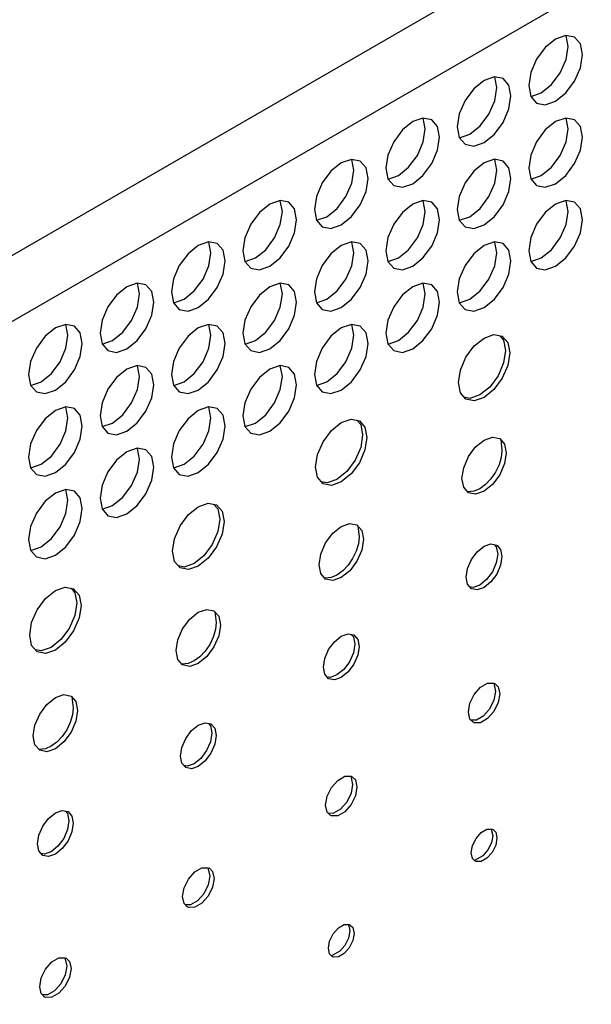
# Model space of a CAD drawing. Header units: inches. Extents: x 0 to 34, y 0 to 22.
# Tile 52 of 66: x 6.322 to 6.689, y 8.404 to 9.035. Entities that reach past the tile are written whole.
import ezdxf

# ---------------------------------------------------------------- set-up
doc = ezdxf.new("R2010")
doc.units = ezdxf.units.IN
doc.header["$LTSCALE"] = 1.87
doc.header["$MEASUREMENT"] = 0
doc.layers.get('0').update_dxf_attribs({"linetype": 'CONTINUOUS'})

msp = doc.modelspace()

# ---------------------------------------------------------------- linework, layer by layer
at = {"color": 2, "linetype": 'CONTINUOUS'}
for p, q in [((4.5725, 7.87699), (7.24554, 9.42036)), ((4.59085, 7.84521), (7.26389, 9.38858)), ((6.67245, 9.02524), (6.66585, 9.02295)), ((6.67805, 9.02416), (6.67245, 9.02524)), ((6.67393, 9.01829), (6.67261, 9.02515)), ((6.68179, 9.01986), (6.67805, 9.02416)), ((6.65925, 9.01762), (6.65366, 9.01008)), ((6.66585, 9.02295), (6.65925, 9.01762)), ((6.67261, 9.00991), (6.67393, 9.01829)), ((6.6831, 9.01299), (6.68179, 9.01986)), ((6.68179, 9.00461), (6.6831, 9.01299)), ((6.65366, 9.01008), (6.64992, 9.00146)), ((6.66888, 9.00129), (6.67261, 9.00991)), ((6.67805, 8.99599), (6.68179, 9.00461)), ((6.62659, 8.99876), (6.61999, 8.99647)), ((6.63218, 8.99767), (6.62659, 8.99876)), ((6.62806, 8.99181), (6.62675, 8.99867)), ((6.64992, 9.00146), (6.64861, 8.99308)), ((6.66328, 8.99374), (6.66888, 9.00129)), ((6.61999, 8.99647), (6.61339, 8.99114)), ((6.63592, 8.99337), (6.63218, 8.99767)), ((6.63723, 8.98651), (6.63592, 8.99337)), ((6.64861, 8.99308), (6.64992, 8.98621)), ((6.65668, 8.98842), (6.66328, 8.99374)), ((6.67245, 8.98845), (6.67805, 8.99599)), ((6.61339, 8.99114), (6.60779, 8.98359)), ((6.62675, 8.98343), (6.62806, 8.99181)), ((6.63592, 8.97813), (6.63723, 8.98651)), ((6.64992, 8.98621), (6.65366, 8.98191)), ((6.64998, 8.98614), (6.65008, 8.98612)), ((6.65008, 8.98612), (6.65668, 8.98842)), ((6.66585, 8.98312), (6.67245, 8.98845)), ((6.60779, 8.98359), (6.60405, 8.97497)), ((6.62301, 8.97481), (6.62675, 8.98343)), ((6.65366, 8.98191), (6.65925, 8.98083)), ((6.65925, 8.98083), (6.66585, 8.98312)), ((6.60405, 8.97497), (6.60274, 8.96659)), ((6.61741, 8.96726), (6.62301, 8.97481)), ((6.63218, 8.96951), (6.63592, 8.97813)), ((6.57412, 8.96998), (6.56752, 8.96466)), ((6.58072, 8.97228), (6.57412, 8.96998)), ((6.58631, 8.97119), (6.58072, 8.97228)), ((6.58219, 8.96532), (6.58088, 8.97218)), ((6.59005, 8.96689), (6.58631, 8.97119)), ((6.59136, 8.96003), (6.59005, 8.96689)), ((6.61081, 8.96193), (6.61741, 8.96726)), ((6.62659, 8.96196), (6.63218, 8.96951)), ((6.66585, 8.96999), (6.65925, 8.96466)), ((6.67245, 8.97228), (6.66585, 8.96999)), ((6.67805, 8.97119), (6.67245, 8.97228)), ((6.67393, 8.96533), (6.67261, 8.97219)), ((6.68179, 8.96689), (6.67805, 8.97119)), ((6.6831, 8.96003), (6.68179, 8.96689)), ((6.56752, 8.96466), (6.56192, 8.95711)), ((6.58088, 8.95694), (6.58219, 8.96532)), ((6.60274, 8.96659), (6.60405, 8.95973)), ((6.60421, 8.95964), (6.61081, 8.96193)), ((6.61999, 8.95664), (6.62659, 8.96196)), ((6.65925, 8.96466), (6.65366, 8.95711)), ((6.67261, 8.95695), (6.67393, 8.96533)), ((6.56192, 8.95711), (6.55818, 8.94849)), ((6.57714, 8.94832), (6.58088, 8.95694)), ((6.59005, 8.95165), (6.59136, 8.96003)), ((6.60405, 8.95973), (6.60779, 8.95543)), ((6.60411, 8.95966), (6.60421, 8.95964)), ((6.60779, 8.95543), (6.61339, 8.95434)), ((6.61339, 8.95434), (6.61999, 8.95664)), ((6.65366, 8.95711), (6.64992, 8.94849)), ((6.66888, 8.94833), (6.67261, 8.95695)), ((6.68179, 8.95165), (6.6831, 8.96003)), ((6.55818, 8.94849), (6.55687, 8.94011)), ((6.57154, 8.94078), (6.57714, 8.94832)), ((6.58631, 8.94303), (6.59005, 8.95165)), ((6.64992, 8.94849), (6.64861, 8.94011)), ((6.66328, 8.94078), (6.66888, 8.94833)), ((6.67805, 8.94303), (6.68179, 8.95165)), ((6.52825, 8.9435), (6.52165, 8.93817)), ((6.53485, 8.94579), (6.52825, 8.9435)), ((6.54044, 8.94471), (6.53485, 8.94579)), ((6.53632, 8.93884), (6.53501, 8.9457)), ((6.54418, 8.9404), (6.54044, 8.94471)), ((6.58072, 8.93548), (6.58631, 8.94303)), ((6.61999, 8.9435), (6.61339, 8.93818)), ((6.62659, 8.9458), (6.61999, 8.9435)), ((6.63218, 8.94471), (6.62659, 8.9458)), ((6.62806, 8.93884), (6.62675, 8.94571)), ((6.63592, 8.94041), (6.63218, 8.94471)), ((6.67245, 8.93548), (6.67805, 8.94303)), ((6.52165, 8.93817), (6.51605, 8.93062)), ((6.53501, 8.93046), (6.53632, 8.93884)), ((6.54549, 8.93354), (6.54418, 8.9404)), ((6.55687, 8.94011), (6.55818, 8.93325)), ((6.55834, 8.93316), (6.56494, 8.93545)), ((6.56494, 8.93545), (6.57154, 8.94078)), ((6.57412, 8.93015), (6.58072, 8.93548)), ((6.61339, 8.93818), (6.60779, 8.93063)), ((6.62675, 8.93046), (6.62806, 8.93884)), ((6.63723, 8.93355), (6.63592, 8.94041)), ((6.64861, 8.94011), (6.64992, 8.93325)), ((6.65008, 8.93316), (6.65668, 8.93545)), ((6.65668, 8.93545), (6.66328, 8.94078)), ((6.66585, 8.93016), (6.67245, 8.93548)), ((6.51605, 8.93062), (6.51231, 8.922)), ((6.53127, 8.92184), (6.53501, 8.93046)), ((6.54418, 8.92516), (6.54549, 8.93354)), ((6.55818, 8.93325), (6.56192, 8.92895)), ((6.55825, 8.93317), (6.55834, 8.93316)), ((6.56192, 8.92895), (6.56752, 8.92786)), ((6.56752, 8.92786), (6.57412, 8.93015)), ((6.60779, 8.93063), (6.60405, 8.92201)), ((6.62301, 8.92184), (6.62675, 8.93046)), ((6.63592, 8.92517), (6.63723, 8.93355)), ((6.64992, 8.93325), (6.65366, 8.92895)), ((6.64998, 8.93318), (6.65008, 8.93316)), ((6.65366, 8.92895), (6.65925, 8.92786)), ((6.65925, 8.92786), (6.66585, 8.93016)), ((6.54044, 8.91654), (6.54418, 8.92516)), ((6.63218, 8.91655), (6.63592, 8.92517)), ((6.48238, 8.91701), (6.47578, 8.91169)), ((6.48898, 8.91931), (6.48238, 8.91701)), ((6.49458, 8.91822), (6.48898, 8.91931)), ((6.49045, 8.91235), (6.48914, 8.91922)), ((6.49831, 8.91392), (6.49458, 8.91822)), ((6.51231, 8.922), (6.511, 8.91363)), ((6.52567, 8.91429), (6.53127, 8.92184)), ((6.53485, 8.909), (6.54044, 8.91654)), ((6.57412, 8.91702), (6.56752, 8.91169)), ((6.58072, 8.91931), (6.57412, 8.91702)), ((6.58631, 8.91823), (6.58072, 8.91931)), ((6.58219, 8.91236), (6.58088, 8.91922)), ((6.59005, 8.91393), (6.58631, 8.91823)), ((6.60405, 8.92201), (6.60274, 8.91363)), ((6.61741, 8.9143), (6.62301, 8.92184)), ((6.62659, 8.909), (6.63218, 8.91655)), ((6.66585, 8.91702), (6.65925, 8.9117)), ((6.67245, 8.91932), (6.66585, 8.91702)), ((6.67805, 8.91823), (6.67245, 8.91932)), ((6.67393, 8.91236), (6.67261, 8.91923)), ((6.68179, 8.91393), (6.67805, 8.91823)), ((6.47578, 8.91169), (6.47018, 8.90414)), ((6.48914, 8.90398), (6.49045, 8.91235)), ((6.49963, 8.90706), (6.49831, 8.91392)), ((6.511, 8.91363), (6.51231, 8.90676)), ((6.51907, 8.90897), (6.52567, 8.91429)), ((6.56752, 8.91169), (6.56192, 8.90414)), ((6.58088, 8.90398), (6.58219, 8.91236)), ((6.59136, 8.90706), (6.59005, 8.91393)), ((6.60274, 8.91363), (6.60405, 8.90677)), ((6.61081, 8.90897), (6.61741, 8.9143)), ((6.65925, 8.9117), (6.65366, 8.90415)), ((6.67261, 8.90398), (6.67393, 8.91236)), ((6.6831, 8.90707), (6.68179, 8.91393)), ((6.47018, 8.90414), (6.46645, 8.89552)), ((6.4854, 8.89536), (6.48914, 8.90398)), ((6.49831, 8.89868), (6.49963, 8.90706)), ((6.51231, 8.90676), (6.51605, 8.90246)), ((6.51238, 8.90669), (6.51247, 8.90667)), ((6.51247, 8.90667), (6.51907, 8.90897)), ((6.52165, 8.90137), (6.52825, 8.90367)), ((6.52825, 8.90367), (6.53485, 8.909)), ((6.56192, 8.90414), (6.55818, 8.89553)), ((6.57714, 8.89536), (6.58088, 8.90398)), ((6.59005, 8.89868), (6.59136, 8.90706)), ((6.60405, 8.90677), (6.60779, 8.90247)), ((6.60411, 8.90669), (6.60421, 8.90668)), ((6.60421, 8.90668), (6.61081, 8.90897)), ((6.61339, 8.90138), (6.61999, 8.90367)), ((6.61999, 8.90367), (6.62659, 8.909)), ((6.65366, 8.90415), (6.64992, 8.89553)), ((6.66888, 8.89537), (6.67261, 8.90398)), ((6.68179, 8.89869), (6.6831, 8.90707)), ((6.49457, 8.89006), (6.49831, 8.89868)), ((6.51605, 8.90246), (6.52165, 8.90137)), ((6.58631, 8.89006), (6.59005, 8.89868)), ((6.60779, 8.90247), (6.61339, 8.90138)), ((6.67805, 8.89007), (6.68179, 8.89869)), ((6.44311, 8.89283), (6.43651, 8.89053)), ((6.44871, 8.89174), (6.44311, 8.89283)), ((6.44458, 8.88587), (6.44327, 8.89273)), ((6.45244, 8.88744), (6.44871, 8.89174)), ((6.46645, 8.89552), (6.46513, 8.88714)), ((6.47981, 8.88781), (6.4854, 8.89536)), ((6.53485, 8.89283), (6.52825, 8.89053)), ((6.54044, 8.89174), (6.53485, 8.89283)), ((6.53632, 8.88588), (6.53501, 8.89274)), ((6.54418, 8.88744), (6.54044, 8.89174)), ((6.55818, 8.89553), (6.55687, 8.88715)), ((6.57154, 8.88781), (6.57714, 8.89536)), ((6.62659, 8.89283), (6.61999, 8.89054)), ((6.63218, 8.89175), (6.62659, 8.89283)), ((6.62806, 8.88588), (6.62675, 8.89274)), ((6.63592, 8.88745), (6.63218, 8.89175)), ((6.64992, 8.89553), (6.64861, 8.88715)), ((6.66328, 8.88782), (6.66888, 8.89537)), ((6.42991, 8.8852), (6.42432, 8.87766)), ((6.43651, 8.89053), (6.42991, 8.8852)), ((6.44327, 8.87749), (6.44458, 8.88587)), ((6.45376, 8.88057), (6.45244, 8.88744)), ((6.46513, 8.88714), (6.46645, 8.88028)), ((6.47321, 8.88248), (6.47981, 8.88781)), ((6.48898, 8.88251), (6.49457, 8.89006)), ((6.52165, 8.88521), (6.51605, 8.87766)), ((6.52825, 8.89053), (6.52165, 8.88521)), ((6.53501, 8.8775), (6.53632, 8.88588)), ((6.54549, 8.88058), (6.54418, 8.88744)), ((6.55687, 8.88715), (6.55818, 8.88028)), ((6.56494, 8.88249), (6.57154, 8.88781)), ((6.58072, 8.88252), (6.58631, 8.89006)), ((6.61339, 8.88521), (6.60779, 8.87767)), ((6.61999, 8.89054), (6.61339, 8.88521)), ((6.62675, 8.8775), (6.62806, 8.88588)), ((6.63723, 8.88058), (6.63592, 8.88745)), ((6.64861, 8.88715), (6.64992, 8.88029)), ((6.65668, 8.88249), (6.66328, 8.88782)), ((6.67245, 8.88252), (6.67805, 8.89007)), ((6.45244, 8.8722), (6.45376, 8.88057)), ((6.46645, 8.88028), (6.47018, 8.87598)), ((6.46651, 8.88021), (6.46661, 8.88019)), ((6.46661, 8.88019), (6.47321, 8.88248)), ((6.48238, 8.87719), (6.48898, 8.88251)), ((6.54418, 8.8722), (6.54549, 8.88058)), ((6.55818, 8.88028), (6.56192, 8.87598)), ((6.55825, 8.88021), (6.55834, 8.88019)), ((6.55834, 8.88019), (6.56494, 8.88249)), ((6.57412, 8.87719), (6.58072, 8.88252)), ((6.63592, 8.8722), (6.63723, 8.88058)), ((6.64992, 8.88029), (6.65366, 8.87599)), ((6.64998, 8.88022), (6.65008, 8.8802)), ((6.65008, 8.8802), (6.65668, 8.88249)), ((6.66585, 8.87719), (6.67245, 8.88252)), ((6.42432, 8.87766), (6.42058, 8.86904)), ((6.43953, 8.86887), (6.44327, 8.87749)), ((6.44871, 8.86358), (6.45244, 8.8722)), ((6.47018, 8.87598), (6.47578, 8.87489)), ((6.47578, 8.87489), (6.48238, 8.87719)), ((6.51605, 8.87766), (6.51231, 8.86904)), ((6.53127, 8.86888), (6.53501, 8.8775)), ((6.54044, 8.86358), (6.54418, 8.8722)), ((6.56192, 8.87598), (6.56752, 8.8749)), ((6.56752, 8.8749), (6.57412, 8.87719)), ((6.60779, 8.87767), (6.60405, 8.86905)), ((6.62301, 8.86888), (6.62675, 8.8775)), ((6.63218, 8.86359), (6.63592, 8.8722)), ((6.65366, 8.87599), (6.65925, 8.8749)), ((6.65925, 8.8749), (6.66585, 8.87719)), ((6.39724, 8.86634), (6.39064, 8.86405)), ((6.40284, 8.86525), (6.39724, 8.86634)), ((6.39872, 8.85939), (6.3974, 8.86625)), ((6.42058, 8.86904), (6.41926, 8.86066)), ((6.43394, 8.86133), (6.43953, 8.86887)), ((6.48898, 8.86635), (6.48238, 8.86405)), ((6.49458, 8.86526), (6.48898, 8.86635)), ((6.49045, 8.85939), (6.48914, 8.86625)), ((6.51231, 8.86904), (6.511, 8.86066)), ((6.52567, 8.86133), (6.53127, 8.86888)), ((6.58072, 8.86635), (6.57412, 8.86406)), ((6.58631, 8.86526), (6.58072, 8.86635)), ((6.58219, 8.8594), (6.58088, 8.86626)), ((6.60405, 8.86905), (6.60274, 8.86067)), ((6.61741, 8.86133), (6.62301, 8.86888)), ((6.39064, 8.86405), (6.38404, 8.85872)), ((6.3974, 8.85101), (6.39872, 8.85939)), ((6.40658, 8.86095), (6.40284, 8.86525)), ((6.40789, 8.85409), (6.40658, 8.86095)), ((6.41926, 8.86066), (6.42058, 8.8538)), ((6.42734, 8.856), (6.43394, 8.86133)), ((6.44311, 8.85603), (6.44871, 8.86358)), ((6.48238, 8.86405), (6.47578, 8.85872)), ((6.48914, 8.85101), (6.49045, 8.85939)), ((6.49831, 8.86096), (6.49458, 8.86526)), ((6.49963, 8.85409), (6.49831, 8.86096)), ((6.511, 8.86066), (6.51231, 8.8538)), ((6.51907, 8.856), (6.52567, 8.86133)), ((6.53485, 8.85603), (6.54044, 8.86358)), ((6.57412, 8.86406), (6.56752, 8.85873)), ((6.58088, 8.85102), (6.58219, 8.8594)), ((6.59005, 8.86096), (6.58631, 8.86526)), ((6.59136, 8.8541), (6.59005, 8.86096)), ((6.60274, 8.86067), (6.60405, 8.8538)), ((6.61081, 8.85601), (6.61741, 8.86133)), ((6.62659, 8.85604), (6.63218, 8.86359)), ((6.38404, 8.85872), (6.37845, 8.85117)), ((6.40658, 8.84571), (6.40789, 8.85409)), ((6.42058, 8.8538), (6.42432, 8.84949)), ((6.42064, 8.85372), (6.42074, 8.8537)), ((6.42074, 8.8537), (6.42734, 8.856)), ((6.43651, 8.8507), (6.44311, 8.85603)), ((6.47578, 8.85872), (6.47018, 8.85118)), ((6.49831, 8.84572), (6.49963, 8.85409)), ((6.51231, 8.8538), (6.51605, 8.8495)), ((6.51238, 8.85373), (6.51247, 8.85371)), ((6.51247, 8.85371), (6.51907, 8.856)), ((6.52825, 8.85071), (6.53485, 8.85603)), ((6.56752, 8.85873), (6.56192, 8.85118)), ((6.59005, 8.84572), (6.59136, 8.8541)), ((6.60405, 8.8538), (6.60779, 8.8495)), ((6.60411, 8.85373), (6.60421, 8.85371)), ((6.60421, 8.85371), (6.61081, 8.85601)), ((6.61999, 8.85071), (6.62659, 8.85604)), ((6.37845, 8.85117), (6.37471, 8.84255)), ((6.39366, 8.84239), (6.3974, 8.85101)), ((6.42432, 8.84949), (6.42991, 8.84841)), ((6.42991, 8.84841), (6.43651, 8.8507)), ((6.47018, 8.85118), (6.46645, 8.84256)), ((6.4854, 8.84239), (6.48914, 8.85101)), ((6.51605, 8.8495), (6.52165, 8.84841)), ((6.52165, 8.84841), (6.52825, 8.85071)), ((6.56192, 8.85118), (6.55818, 8.84256)), ((6.57714, 8.8424), (6.58088, 8.85102)), ((6.60779, 8.8495), (6.61339, 8.84842)), ((6.61339, 8.84842), (6.61999, 8.85071)), ((6.37471, 8.84255), (6.3734, 8.83417)), ((6.38807, 8.83484), (6.39366, 8.84239)), ((6.40284, 8.83709), (6.40658, 8.84571)), ((6.46645, 8.84256), (6.46513, 8.83418)), ((6.47981, 8.83485), (6.4854, 8.84239)), ((6.49457, 8.8371), (6.49831, 8.84572)), ((6.55818, 8.84256), (6.55687, 8.83418)), ((6.57154, 8.83485), (6.57714, 8.8424)), ((6.58631, 8.8371), (6.59005, 8.84572)), ((6.34477, 8.83756), (6.33817, 8.83224)), ((6.35137, 8.83986), (6.34477, 8.83756)), ((6.35697, 8.83877), (6.35137, 8.83986)), ((6.35285, 8.8329), (6.35153, 8.83977)), ((6.36071, 8.83447), (6.35697, 8.83877)), ((6.36202, 8.82761), (6.36071, 8.83447)), ((6.3734, 8.83417), (6.37471, 8.82731)), ((6.38147, 8.82951), (6.38807, 8.83484)), ((6.39724, 8.82954), (6.40284, 8.83709)), ((6.43651, 8.83757), (6.42991, 8.83224)), ((6.44311, 8.83986), (6.43651, 8.83757)), ((6.44871, 8.83878), (6.44311, 8.83986)), ((6.44458, 8.83291), (6.44327, 8.83977)), ((6.45244, 8.83447), (6.44871, 8.83878)), ((6.45376, 8.82761), (6.45244, 8.83447)), ((6.46513, 8.83418), (6.46645, 8.82732)), ((6.47321, 8.82952), (6.47981, 8.83485)), ((6.48898, 8.82955), (6.49457, 8.8371)), ((6.52825, 8.83757), (6.52165, 8.83225)), ((6.53485, 8.83987), (6.52825, 8.83757)), ((6.54044, 8.83878), (6.53485, 8.83987)), ((6.53632, 8.83291), (6.53501, 8.83978)), ((6.54418, 8.83448), (6.54044, 8.83878)), ((6.54549, 8.82762), (6.54418, 8.83448)), ((6.55687, 8.83418), (6.55818, 8.82732)), ((6.56494, 8.82952), (6.57154, 8.83485)), ((6.58072, 8.82955), (6.58631, 8.8371)), ((6.33817, 8.83224), (6.33258, 8.82469)), ((6.35153, 8.82452), (6.35285, 8.8329)), ((6.37487, 8.82722), (6.38147, 8.82951)), ((6.39064, 8.82422), (6.39724, 8.82954)), ((6.42991, 8.83224), (6.42432, 8.82469)), ((6.44327, 8.82453), (6.44458, 8.83291)), ((6.46661, 8.82722), (6.47321, 8.82952)), ((6.48238, 8.82422), (6.48898, 8.82955)), ((6.52165, 8.83225), (6.51605, 8.8247)), ((6.53501, 8.82453), (6.53632, 8.83291)), ((6.55834, 8.82723), (6.56494, 8.82952)), ((6.57412, 8.82423), (6.58072, 8.82955)), ((6.61367, 8.826), (6.61999, 8.8311)), ((6.61999, 8.8311), (6.6263, 8.8333)), ((6.6263, 8.8333), (6.63166, 8.83226)), ((6.63001, 8.83258), (6.63249, 8.82973)), ((6.63166, 8.83226), (6.63524, 8.82814)), ((6.63249, 8.82973), (6.63375, 8.82316)), ((6.63524, 8.82814), (6.6365, 8.82157)), ((6.33258, 8.82469), (6.32884, 8.81607)), ((6.3478, 8.81591), (6.35153, 8.82452)), ((6.36071, 8.81923), (6.36202, 8.82761)), ((6.37471, 8.82731), (6.37845, 8.82301)), ((6.37477, 8.82724), (6.37487, 8.82722)), ((6.37845, 8.82301), (6.38404, 8.82192)), ((6.38404, 8.82192), (6.39064, 8.82422)), ((6.42432, 8.82469), (6.42058, 8.81607)), ((6.43953, 8.81591), (6.44327, 8.82453)), ((6.45244, 8.81923), (6.45376, 8.82761)), ((6.46645, 8.82732), (6.47018, 8.82301)), ((6.46651, 8.82724), (6.46661, 8.82722)), ((6.47018, 8.82301), (6.47578, 8.82193)), ((6.47578, 8.82193), (6.48238, 8.82422)), ((6.51605, 8.8247), (6.51231, 8.81608)), ((6.53127, 8.81591), (6.53501, 8.82453)), ((6.54418, 8.81924), (6.54549, 8.82762)), ((6.55818, 8.82732), (6.56192, 8.82302)), ((6.55825, 8.82725), (6.55834, 8.82723)), ((6.56192, 8.82302), (6.56752, 8.82193)), ((6.56752, 8.82193), (6.57412, 8.82423)), ((6.60831, 8.81878), (6.61367, 8.826)), ((6.63375, 8.82316), (6.63249, 8.81514)), ((6.6365, 8.82157), (6.63524, 8.81355)), ((6.32884, 8.81607), (6.32753, 8.80769)), ((6.3422, 8.80836), (6.3478, 8.81591)), ((6.35697, 8.81061), (6.36071, 8.81923)), ((6.42058, 8.81607), (6.41926, 8.8077)), ((6.43394, 8.80836), (6.43953, 8.81591)), ((6.44871, 8.81061), (6.45244, 8.81923)), ((6.51231, 8.81608), (6.511, 8.8077)), ((6.52567, 8.80837), (6.53127, 8.81591)), ((6.54044, 8.81062), (6.54418, 8.81924)), ((6.60473, 8.81052), (6.60831, 8.81878)), ((6.63249, 8.81514), (6.62891, 8.80688)), ((6.35137, 8.80306), (6.35697, 8.81061)), ((6.39064, 8.81108), (6.38404, 8.80576)), ((6.39724, 8.81338), (6.39064, 8.81108)), ((6.40284, 8.81229), (6.39724, 8.81338)), ((6.39872, 8.80642), (6.3974, 8.81329)), ((6.40658, 8.80799), (6.40284, 8.81229)), ((6.44311, 8.80307), (6.44871, 8.81061)), ((6.48238, 8.81109), (6.47578, 8.80576)), ((6.48898, 8.81338), (6.48238, 8.81109)), ((6.49458, 8.8123), (6.48898, 8.81338)), ((6.49045, 8.80643), (6.48914, 8.81329)), ((6.49831, 8.80799), (6.49458, 8.8123)), ((6.53485, 8.80307), (6.54044, 8.81062)), ((6.60347, 8.8025), (6.60473, 8.81052)), ((6.63524, 8.81355), (6.63166, 8.80529)), ((6.32753, 8.80769), (6.32884, 8.80083)), ((6.329, 8.80074), (6.3356, 8.80303)), ((6.3356, 8.80303), (6.3422, 8.80836)), ((6.34477, 8.79773), (6.35137, 8.80306)), ((6.38404, 8.80576), (6.37845, 8.79821)), ((6.3974, 8.79805), (6.39872, 8.80642)), ((6.40789, 8.80113), (6.40658, 8.80799)), ((6.41926, 8.8077), (6.42058, 8.80083)), ((6.42074, 8.80074), (6.42734, 8.80304)), ((6.42734, 8.80304), (6.43394, 8.80836)), ((6.43651, 8.79774), (6.44311, 8.80307)), ((6.47578, 8.80576), (6.47018, 8.79821)), ((6.48914, 8.79805), (6.49045, 8.80643)), ((6.49963, 8.80113), (6.49831, 8.80799)), ((6.511, 8.8077), (6.51231, 8.80084)), ((6.51247, 8.80075), (6.51907, 8.80304)), ((6.51907, 8.80304), (6.52567, 8.80837)), ((6.52825, 8.79774), (6.53485, 8.80307)), ((6.60473, 8.79593), (6.60347, 8.8025)), ((6.62891, 8.80688), (6.62355, 8.79966)), ((6.63166, 8.80529), (6.6263, 8.79807)), ((6.32884, 8.80083), (6.33258, 8.79653)), ((6.3289, 8.80076), (6.329, 8.80074)), ((6.33258, 8.79653), (6.33817, 8.79544)), ((6.33817, 8.79544), (6.34477, 8.79773)), ((6.37845, 8.79821), (6.37471, 8.78959)), ((6.39366, 8.78943), (6.3974, 8.79805)), ((6.40658, 8.79275), (6.40789, 8.80113)), ((6.42058, 8.80083), (6.42432, 8.79653)), ((6.42064, 8.80076), (6.42074, 8.80074)), ((6.42432, 8.79653), (6.42991, 8.79544)), ((6.42991, 8.79544), (6.43651, 8.79774)), ((6.47018, 8.79821), (6.46645, 8.78959)), ((6.4854, 8.78943), (6.48914, 8.79805)), ((6.49831, 8.79275), (6.49963, 8.80113)), ((6.51231, 8.80084), (6.51605, 8.79654)), ((6.51238, 8.80076), (6.51247, 8.80075)), ((6.51605, 8.79654), (6.52165, 8.79545)), ((6.52165, 8.79545), (6.52825, 8.79774)), ((6.62355, 8.79966), (6.61723, 8.79456)), ((6.6263, 8.79807), (6.61999, 8.79297)), ((6.40284, 8.78413), (6.40658, 8.79275)), ((6.49457, 8.78413), (6.49831, 8.79275)), ((6.60831, 8.79181), (6.60473, 8.79593)), ((6.61091, 8.79236), (6.60721, 8.79308)), ((6.61367, 8.79077), (6.60831, 8.79181)), ((6.61723, 8.79456), (6.61091, 8.79236)), ((6.61999, 8.79297), (6.61367, 8.79077)), ((6.34477, 8.7846), (6.33817, 8.77927)), ((6.35137, 8.78689), (6.34477, 8.7846)), ((6.35697, 8.78581), (6.35137, 8.78689)), ((6.35285, 8.77994), (6.35153, 8.7868)), ((6.36071, 8.78151), (6.35697, 8.78581)), ((6.37471, 8.78959), (6.3734, 8.78121)), ((6.38807, 8.78188), (6.39366, 8.78943)), ((6.39724, 8.77658), (6.40284, 8.78413)), ((6.43651, 8.7846), (6.42991, 8.77928)), ((6.44311, 8.7869), (6.43651, 8.7846)), ((6.44871, 8.78581), (6.44311, 8.7869)), ((6.44458, 8.77994), (6.44327, 8.78681)), ((6.45244, 8.78151), (6.44871, 8.78581)), ((6.46645, 8.78959), (6.46513, 8.78122)), ((6.47981, 8.78188), (6.4854, 8.78943)), ((6.48898, 8.77659), (6.49457, 8.78413)), ((6.33817, 8.77927), (6.33258, 8.77173)), ((6.35153, 8.77156), (6.35285, 8.77994)), ((6.36202, 8.77464), (6.36071, 8.78151)), ((6.3734, 8.78121), (6.37471, 8.77435)), ((6.38147, 8.77655), (6.38807, 8.78188)), ((6.42991, 8.77928), (6.42432, 8.77173)), ((6.44327, 8.77157), (6.44458, 8.77994)), ((6.45376, 8.77465), (6.45244, 8.78151)), ((6.46513, 8.78122), (6.46645, 8.77435)), ((6.47321, 8.77656), (6.47981, 8.78188)), ((6.52825, 8.7769), (6.53457, 8.7791)), ((6.53457, 8.7791), (6.53992, 8.77806)), ((6.53828, 8.77838), (6.54075, 8.77553)), ((6.53992, 8.77806), (6.5435, 8.77394)), ((6.33258, 8.77173), (6.32884, 8.76311)), ((6.3478, 8.76294), (6.35153, 8.77156)), ((6.36071, 8.76626), (6.36202, 8.77464)), ((6.37471, 8.77435), (6.37845, 8.77005)), ((6.37477, 8.77428), (6.37487, 8.77426)), ((6.37487, 8.77426), (6.38147, 8.77655)), ((6.38404, 8.76896), (6.39064, 8.77126)), ((6.39064, 8.77126), (6.39724, 8.77658)), ((6.42432, 8.77173), (6.42058, 8.76311)), ((6.43953, 8.76295), (6.44327, 8.77157)), ((6.45244, 8.76627), (6.45376, 8.77465)), ((6.46645, 8.77435), (6.47018, 8.77005)), ((6.46651, 8.77428), (6.46661, 8.77426)), ((6.46661, 8.77426), (6.47321, 8.77656)), ((6.47578, 8.76896), (6.48238, 8.77126)), ((6.48238, 8.77126), (6.48898, 8.77659)), ((6.51657, 8.76457), (6.52193, 8.7718)), ((6.52193, 8.7718), (6.52825, 8.7769)), ((6.54075, 8.77553), (6.54201, 8.76895)), ((6.5435, 8.77394), (6.54476, 8.76737)), ((6.35697, 8.75765), (6.36071, 8.76626)), ((6.37845, 8.77005), (6.38404, 8.76896)), ((6.44871, 8.75765), (6.45244, 8.76627)), ((6.47018, 8.77005), (6.47578, 8.76896)), ((6.51299, 8.75632), (6.51657, 8.76457)), ((6.54201, 8.76895), (6.54075, 8.76093)), ((6.54476, 8.76737), (6.5435, 8.75934)), ((6.61454, 8.76124), (6.61999, 8.76563)), ((6.61999, 8.76563), (6.62543, 8.76752)), ((6.62543, 8.76752), (6.63004, 8.76662)), ((6.63004, 8.76662), (6.63312, 8.76308)), ((6.6306, 8.76598), (6.63145, 8.75901)), ((6.32884, 8.76311), (6.32753, 8.75473)), ((6.3422, 8.75539), (6.3478, 8.76294)), ((6.39724, 8.76042), (6.39064, 8.75812)), ((6.40284, 8.75933), (6.39724, 8.76042)), ((6.39872, 8.75346), (6.3974, 8.76032)), ((6.40658, 8.75503), (6.40284, 8.75933)), ((6.42058, 8.76311), (6.41926, 8.75473)), ((6.43394, 8.7554), (6.43953, 8.76295)), ((6.54075, 8.76093), (6.53717, 8.75268)), ((6.5435, 8.75934), (6.53992, 8.75109)), ((6.60993, 8.75501), (6.61454, 8.76124)), ((6.63145, 8.75901), (6.63097, 8.75448)), ((6.63312, 8.76308), (6.6342, 8.75742)), ((6.32753, 8.75473), (6.32884, 8.74786)), ((6.3356, 8.75007), (6.3422, 8.75539)), ((6.35137, 8.7501), (6.35697, 8.75765)), ((6.38404, 8.75279), (6.37845, 8.74525)), ((6.39064, 8.75812), (6.38404, 8.75279)), ((6.3974, 8.74508), (6.39872, 8.75346)), ((6.40789, 8.74816), (6.40658, 8.75503)), ((6.41926, 8.75473), (6.42058, 8.74787)), ((6.42734, 8.75007), (6.43394, 8.7554)), ((6.44311, 8.7501), (6.44871, 8.75765)), ((6.51174, 8.7483), (6.51299, 8.75632)), ((6.53717, 8.75268), (6.53182, 8.74545)), ((6.60685, 8.74791), (6.60993, 8.75501)), ((6.63097, 8.75448), (6.62955, 8.7497)), ((6.6342, 8.75742), (6.63312, 8.75051)), ((6.32884, 8.74786), (6.33258, 8.74356)), ((6.3289, 8.74779), (6.329, 8.74777)), ((6.329, 8.74777), (6.3356, 8.75007)), ((6.34477, 8.74477), (6.35137, 8.7501)), ((6.40658, 8.73979), (6.40789, 8.74816)), ((6.42058, 8.74787), (6.42432, 8.74357)), ((6.42064, 8.7478), (6.42074, 8.74778)), ((6.42074, 8.74778), (6.42734, 8.75007)), ((6.43651, 8.74478), (6.44311, 8.7501)), ((6.51299, 8.74173), (6.51174, 8.7483)), ((6.53992, 8.75109), (6.53457, 8.74386)), ((6.60577, 8.741), (6.60685, 8.74791)), ((6.62955, 8.7497), (6.62729, 8.74499)), ((6.63312, 8.75051), (6.63004, 8.7434)), ((6.33258, 8.74356), (6.33817, 8.74248)), ((6.33817, 8.74248), (6.34477, 8.74477)), ((6.37845, 8.74525), (6.37471, 8.73663)), ((6.39366, 8.73646), (6.3974, 8.74508)), ((6.40284, 8.73117), (6.40658, 8.73979)), ((6.42432, 8.74357), (6.42991, 8.74248)), ((6.42991, 8.74248), (6.43651, 8.74478)), ((6.51657, 8.73761), (6.51299, 8.74173)), ((6.5255, 8.74035), (6.51918, 8.73816)), ((6.53182, 8.74545), (6.5255, 8.74035)), ((6.53457, 8.74386), (6.52825, 8.73876)), ((6.60685, 8.73534), (6.60577, 8.741)), ((6.62434, 8.74068), (6.62091, 8.73706)), ((6.62729, 8.74499), (6.62434, 8.74068)), ((6.63004, 8.7434), (6.62543, 8.73718)), ((6.35137, 8.73393), (6.34477, 8.73164)), ((6.35697, 8.73284), (6.35137, 8.73393)), ((6.35285, 8.72698), (6.35153, 8.73384)), ((6.37471, 8.73663), (6.3734, 8.72825)), ((6.38807, 8.72892), (6.39366, 8.73646)), ((6.51918, 8.73816), (6.51547, 8.73888)), ((6.52193, 8.73657), (6.51657, 8.73761)), ((6.52825, 8.73876), (6.52193, 8.73657)), ((6.60993, 8.73179), (6.60685, 8.73534)), ((6.61723, 8.73438), (6.61355, 8.73281)), ((6.62091, 8.73706), (6.61723, 8.73438)), ((6.62543, 8.73718), (6.61999, 8.73279)), ((6.34477, 8.73164), (6.33817, 8.72631)), ((6.35153, 8.7186), (6.35285, 8.72698)), ((6.36071, 8.72854), (6.35697, 8.73284)), ((6.36202, 8.72168), (6.36071, 8.72854)), ((6.3734, 8.72825), (6.37471, 8.72139)), ((6.38147, 8.72359), (6.38807, 8.72892)), ((6.39724, 8.72362), (6.40284, 8.73117)), ((6.61355, 8.73281), (6.6094, 8.7324)), ((6.61454, 8.7309), (6.60993, 8.73179)), ((6.61999, 8.73279), (6.61454, 8.7309)), ((6.33817, 8.72631), (6.33258, 8.71876)), ((6.36071, 8.7133), (6.36202, 8.72168)), ((6.37471, 8.72139), (6.37845, 8.71708)), ((6.37477, 8.72131), (6.37487, 8.72129)), ((6.37487, 8.72129), (6.38147, 8.72359)), ((6.39064, 8.71829), (6.39724, 8.72362)), ((6.43019, 8.71777), (6.43651, 8.72287)), ((6.43651, 8.72287), (6.44283, 8.72507)), ((6.44283, 8.72507), (6.44819, 8.72403)), ((6.44654, 8.72435), (6.44901, 8.7215)), ((6.44819, 8.72403), (6.45177, 8.71991)), ((6.44901, 8.7215), (6.45027, 8.71493)), ((6.33258, 8.71876), (6.32884, 8.71014)), ((6.3478, 8.70998), (6.35153, 8.7186)), ((6.37845, 8.71708), (6.38404, 8.716)), ((6.38404, 8.716), (6.39064, 8.71829)), ((6.42483, 8.71055), (6.43019, 8.71777)), ((6.45027, 8.71493), (6.44901, 8.70691)), ((6.45177, 8.71991), (6.45302, 8.71334)), ((6.32884, 8.71014), (6.32753, 8.70176)), ((6.3422, 8.70243), (6.3478, 8.70998)), ((6.35697, 8.70468), (6.36071, 8.7133)), ((6.42126, 8.70229), (6.42483, 8.71055)), ((6.45302, 8.71334), (6.45177, 8.70532)), ((6.52281, 8.7058), (6.52825, 8.71019)), ((6.52825, 8.71019), (6.53369, 8.71208)), ((6.53369, 8.71208), (6.5383, 8.71118)), ((6.5383, 8.71118), (6.54139, 8.70764)), ((6.53886, 8.71054), (6.53972, 8.70357)), ((6.54139, 8.70764), (6.54247, 8.70198)), ((6.32753, 8.70176), (6.32884, 8.6949)), ((6.3356, 8.69711), (6.3422, 8.70243)), ((6.35137, 8.69713), (6.35697, 8.70468)), ((6.42, 8.69427), (6.42126, 8.70229)), ((6.44901, 8.70691), (6.44543, 8.69865)), ((6.45177, 8.70532), (6.44819, 8.69706)), ((6.51819, 8.69957), (6.52281, 8.7058)), ((6.53972, 8.70357), (6.53923, 8.69904)), ((6.54247, 8.70198), (6.54139, 8.69507)), ((6.329, 8.69481), (6.3356, 8.69711)), ((6.34477, 8.69181), (6.35137, 8.69713)), ((6.44543, 8.69865), (6.44008, 8.69143)), ((6.44819, 8.69706), (6.44283, 8.68984)), ((6.51511, 8.69247), (6.51819, 8.69957)), ((6.53923, 8.69904), (6.53781, 8.69426)), ((6.54139, 8.69507), (6.5383, 8.68796)), ((6.6156, 8.69394), (6.61999, 8.69748)), ((6.61999, 8.69748), (6.62437, 8.699)), ((6.62437, 8.699), (6.62809, 8.69828)), ((6.62645, 8.6986), (6.62781, 8.69705)), ((6.62781, 8.69705), (6.6287, 8.69245)), ((6.62809, 8.69828), (6.63058, 8.69542)), ((6.63058, 8.69542), (6.63145, 8.69086)), ((6.32884, 8.6949), (6.33258, 8.6906)), ((6.3289, 8.69483), (6.329, 8.69481)), ((6.33258, 8.6906), (6.33817, 8.68951)), ((6.33817, 8.68951), (6.34477, 8.69181)), ((6.42126, 8.6877), (6.42, 8.69427)), ((6.44008, 8.69143), (6.43376, 8.68633)), ((6.44283, 8.68984), (6.43651, 8.68474)), ((6.51403, 8.68556), (6.51511, 8.69247)), ((6.53555, 8.68955), (6.53261, 8.68524)), ((6.53781, 8.69426), (6.53555, 8.68955)), ((6.60939, 8.68319), (6.61188, 8.68892)), ((6.61188, 8.68892), (6.6156, 8.69394)), ((6.6287, 8.69245), (6.62781, 8.68682)), ((6.63145, 8.69086), (6.63058, 8.68529)), ((6.42483, 8.68358), (6.42126, 8.6877)), ((6.42744, 8.68413), (6.42373, 8.68485)), ((6.43019, 8.68254), (6.42483, 8.68358)), ((6.43376, 8.68633), (6.42744, 8.68413)), ((6.43651, 8.68474), (6.43019, 8.68254)), ((6.51511, 8.6799), (6.51403, 8.68556)), ((6.53261, 8.68524), (6.52918, 8.68162)), ((6.5383, 8.68796), (6.53369, 8.68174)), ((6.60852, 8.67762), (6.60939, 8.68319)), ((6.62781, 8.68682), (6.6253, 8.68107)), ((6.63058, 8.68529), (6.62809, 8.67956)), ((6.51819, 8.67635), (6.51511, 8.6799)), ((6.52182, 8.67737), (6.51766, 8.67696)), ((6.52281, 8.67546), (6.51819, 8.67635)), ((6.5255, 8.67894), (6.52182, 8.67737)), ((6.52825, 8.67735), (6.52281, 8.67546)), ((6.52918, 8.68162), (6.5255, 8.67894)), ((6.53369, 8.68174), (6.52825, 8.67735)), ((6.60939, 8.67305), (6.60852, 8.67762)), ((6.62159, 8.6761), (6.61723, 8.67259)), ((6.6253, 8.68107), (6.62159, 8.6761)), ((6.62809, 8.67956), (6.62437, 8.67454)), ((6.34477, 8.66902), (6.35109, 8.67122)), ((6.35109, 8.67122), (6.35645, 8.67018)), ((6.3548, 8.6705), (6.35728, 8.66765)), ((6.35645, 8.67018), (6.36003, 8.66606)), ((6.61188, 8.67019), (6.60939, 8.67305)), ((6.61287, 8.67106), (6.61077, 8.67147)), ((6.6156, 8.66947), (6.61188, 8.67019)), ((6.61723, 8.67259), (6.61287, 8.67106)), ((6.61999, 8.671), (6.6156, 8.66947)), ((6.62437, 8.67454), (6.61999, 8.671)), ((6.3331, 8.65669), (6.33845, 8.66392)), ((6.33845, 8.66392), (6.34477, 8.66902)), ((6.35728, 8.66765), (6.35853, 8.66108)), ((6.36003, 8.66606), (6.36129, 8.65949)), ((6.35853, 8.66108), (6.35728, 8.65306)), ((6.36129, 8.65949), (6.36003, 8.65147)), ((6.32952, 8.64844), (6.3331, 8.65669)), ((6.35728, 8.65306), (6.3537, 8.6448)), ((6.36003, 8.65147), (6.35645, 8.64321)), ((6.43107, 8.65071), (6.43651, 8.6551)), ((6.43651, 8.6551), (6.44195, 8.65699)), ((6.44195, 8.65699), (6.44657, 8.6561)), ((6.44657, 8.6561), (6.44965, 8.65255)), ((6.44713, 8.65545), (6.44798, 8.64848)), ((6.44965, 8.65255), (6.45073, 8.64689)), ((6.32826, 8.64042), (6.32952, 8.64844)), ((6.3537, 8.6448), (6.34834, 8.63758)), ((6.42337, 8.63738), (6.42646, 8.64449)), ((6.42646, 8.64449), (6.43107, 8.65071)), ((6.44798, 8.64848), (6.44749, 8.64395)), ((6.45073, 8.64689), (6.44965, 8.63998)), ((6.32952, 8.63385), (6.32826, 8.64042)), ((6.35645, 8.64321), (6.35109, 8.63599)), ((6.44607, 8.63917), (6.44381, 8.63447)), ((6.44749, 8.64395), (6.44607, 8.63917)), ((6.44965, 8.63998), (6.44657, 8.63288)), ((6.52386, 8.63621), (6.52825, 8.63975)), ((6.52825, 8.63975), (6.53264, 8.64128)), ((6.53264, 8.64128), (6.53636, 8.64056)), ((6.53472, 8.64087), (6.53607, 8.63932)), ((6.53607, 8.63932), (6.53696, 8.63472)), ((6.53636, 8.64056), (6.53884, 8.6377)), ((6.3331, 8.62973), (6.32952, 8.63385)), ((6.34202, 8.63248), (6.3357, 8.63028)), ((6.34834, 8.63758), (6.34202, 8.63248)), ((6.35109, 8.63599), (6.34477, 8.63089)), ((6.42229, 8.63047), (6.42337, 8.63738)), ((6.44381, 8.63447), (6.44087, 8.63016)), ((6.44657, 8.63288), (6.44195, 8.62666)), ((6.52014, 8.63119), (6.52386, 8.63621)), ((6.53696, 8.63472), (6.53607, 8.62909)), ((6.53884, 8.6377), (6.53972, 8.63313)), ((6.53972, 8.63313), (6.53884, 8.62756)), ((6.3357, 8.63028), (6.33199, 8.631)), ((6.33845, 8.62869), (6.3331, 8.62973)), ((6.34477, 8.63089), (6.33845, 8.62869)), ((6.42337, 8.62481), (6.42229, 8.63047)), ((6.43744, 8.62654), (6.43376, 8.62385)), ((6.44195, 8.62666), (6.43651, 8.62226)), ((6.44087, 8.63016), (6.43744, 8.62654)), ((6.51765, 8.62546), (6.52014, 8.63119)), ((6.53607, 8.62909), (6.53356, 8.62335)), ((6.53884, 8.62756), (6.53636, 8.62183)), ((6.42646, 8.62127), (6.42337, 8.62481)), ((6.43008, 8.62229), (6.42593, 8.62188)), ((6.43107, 8.62037), (6.42646, 8.62127)), ((6.43376, 8.62385), (6.43008, 8.62229)), ((6.43651, 8.62226), (6.43107, 8.62037)), ((6.51678, 8.61989), (6.51765, 8.62546)), ((6.51765, 8.61533), (6.51678, 8.61989)), ((6.53356, 8.62335), (6.52986, 8.61837)), ((6.53636, 8.62183), (6.53264, 8.61681)), ((6.52014, 8.61247), (6.51765, 8.61533)), ((6.52113, 8.61334), (6.51903, 8.61374)), ((6.5255, 8.61486), (6.52113, 8.61334)), ((6.52825, 8.61327), (6.52386, 8.61174)), ((6.52986, 8.61837), (6.5255, 8.61486)), ((6.53264, 8.61681), (6.52825, 8.61327)), ((6.52386, 8.61174), (6.52014, 8.61247)), ((6.61369, 8.60239), (6.61774, 8.60697)), ((6.61774, 8.60697), (6.62223, 8.60957)), ((6.62223, 8.60957), (6.62628, 8.60965)), ((6.62612, 8.60965), (6.62732, 8.60433)), ((6.62628, 8.60965), (6.62711, 8.60927)), ((6.62711, 8.60927), (6.62908, 8.60722)), ((6.62908, 8.60722), (6.63008, 8.60274)), ((6.33933, 8.59598), (6.34477, 8.60037)), ((6.34477, 8.60037), (6.35022, 8.60226)), ((6.35022, 8.60226), (6.35483, 8.60136)), ((6.35483, 8.60136), (6.35791, 8.59782)), ((6.35539, 8.60072), (6.35624, 8.59375)), ((6.61089, 8.59672), (6.61369, 8.60239)), ((6.62732, 8.60433), (6.6263, 8.59863)), ((6.63008, 8.60274), (6.62908, 8.5971)), ((6.33472, 8.58975), (6.33933, 8.59598)), ((6.35791, 8.59782), (6.35899, 8.59216)), ((6.60989, 8.59108), (6.61089, 8.59672)), ((6.6263, 8.59863), (6.62349, 8.59297)), ((6.62908, 8.5971), (6.62628, 8.59143)), ((6.33164, 8.58265), (6.33472, 8.58975)), ((6.35576, 8.58922), (6.35434, 8.58444)), ((6.35624, 8.59375), (6.35576, 8.58922)), ((6.35899, 8.59216), (6.35791, 8.58525)), ((6.61089, 8.58661), (6.60989, 8.59108)), ((6.61946, 8.58842), (6.615, 8.58585)), ((6.62349, 8.59297), (6.61946, 8.58842)), ((6.62628, 8.59143), (6.62223, 8.58685)), ((6.33055, 8.57574), (6.33164, 8.58265)), ((6.35434, 8.58444), (6.35208, 8.57973)), ((6.35791, 8.58525), (6.35483, 8.57814)), ((6.43212, 8.57917), (6.43651, 8.58271)), ((6.43651, 8.58271), (6.4409, 8.58423)), ((6.4409, 8.58423), (6.44462, 8.58351)), ((6.44298, 8.58383), (6.44434, 8.58228)), ((6.44434, 8.58228), (6.44523, 8.57768)), ((6.44462, 8.58351), (6.44711, 8.58065)), ((6.61286, 8.58455), (6.61089, 8.58661)), ((6.615, 8.58585), (6.6117, 8.58576)), ((6.61369, 8.58417), (6.61286, 8.58455)), ((6.61774, 8.58425), (6.61369, 8.58417)), ((6.62223, 8.58685), (6.61774, 8.58425)), ((6.33164, 8.57008), (6.33055, 8.57574)), ((6.34913, 8.57542), (6.3457, 8.5718)), ((6.35208, 8.57973), (6.34913, 8.57542)), ((6.35483, 8.57814), (6.35022, 8.57192)), ((6.4284, 8.57415), (6.43212, 8.57917)), ((6.44523, 8.57768), (6.44434, 8.57205)), ((6.44711, 8.58065), (6.44798, 8.57609)), ((6.44798, 8.57609), (6.44711, 8.57052)), ((6.33472, 8.56653), (6.33164, 8.57008)), ((6.34202, 8.56912), (6.33834, 8.56755)), ((6.3457, 8.5718), (6.34202, 8.56912)), ((6.35022, 8.57192), (6.34477, 8.56753)), ((6.42592, 8.56842), (6.4284, 8.57415)), ((6.44434, 8.57205), (6.44183, 8.5663)), ((6.44711, 8.57052), (6.44462, 8.56479)), ((6.33834, 8.56755), (6.33419, 8.56714)), ((6.33933, 8.56564), (6.33472, 8.56653)), ((6.34477, 8.56753), (6.33933, 8.56564)), ((6.42504, 8.56285), (6.42592, 8.56842)), ((6.42592, 8.55828), (6.42504, 8.56285)), ((6.44183, 8.5663), (6.43812, 8.56133)), ((6.44462, 8.56479), (6.4409, 8.55977)), ((6.4284, 8.55542), (6.42592, 8.55828)), ((6.4294, 8.55629), (6.4273, 8.5567)), ((6.43376, 8.55781), (6.4294, 8.55629)), ((6.43651, 8.55623), (6.43212, 8.5547)), ((6.43812, 8.56133), (6.43376, 8.55781)), ((6.4409, 8.55977), (6.43651, 8.55623)), ((6.43212, 8.5547), (6.4284, 8.55542)), ((6.526, 8.54725), (6.53049, 8.54984)), ((6.53049, 8.54984), (6.53454, 8.54993)), ((6.53438, 8.54993), (6.53559, 8.5446)), ((6.53454, 8.54993), (6.53537, 8.54955)), ((6.52196, 8.54267), (6.526, 8.54725)), ((6.53559, 8.5446), (6.53457, 8.53891)), ((6.53537, 8.54955), (6.53734, 8.54749)), ((6.53734, 8.54749), (6.53834, 8.54301)), ((6.51916, 8.53699), (6.52196, 8.54267)), ((6.53457, 8.53891), (6.53175, 8.53325)), ((6.53734, 8.53738), (6.53454, 8.53171)), ((6.53834, 8.54301), (6.53734, 8.53738)), ((6.51816, 8.53136), (6.51916, 8.53699)), ((6.51916, 8.52688), (6.51816, 8.53136)), ((6.53175, 8.53325), (6.52773, 8.5287)), ((6.53454, 8.53171), (6.53049, 8.52712)), ((6.34039, 8.5228), (6.34477, 8.52634)), ((6.34477, 8.52634), (6.34916, 8.52787)), ((6.34916, 8.52787), (6.35288, 8.52715)), ((6.35124, 8.52747), (6.3526, 8.52591)), ((6.3526, 8.52591), (6.35349, 8.52131)), ((6.35288, 8.52715), (6.35537, 8.52429)), ((6.52113, 8.52483), (6.51916, 8.52688)), ((6.52327, 8.52613), (6.51996, 8.52604)), ((6.52196, 8.52445), (6.52113, 8.52483)), ((6.526, 8.52453), (6.52196, 8.52445)), ((6.52773, 8.5287), (6.52327, 8.52613)), ((6.53049, 8.52712), (6.526, 8.52453)), ((6.33667, 8.51778), (6.34039, 8.5228)), ((6.35349, 8.52131), (6.3526, 8.51568)), ((6.35537, 8.52429), (6.35624, 8.51972)), ((6.35624, 8.51972), (6.35537, 8.51415)), ((6.33331, 8.50648), (6.33418, 8.51205)), ((6.33418, 8.51205), (6.33667, 8.51778)), ((6.3526, 8.51568), (6.35009, 8.50994)), ((6.35537, 8.51415), (6.35288, 8.50842)), ((6.61484, 8.50998), (6.61815, 8.51374)), ((6.61815, 8.51374), (6.62182, 8.51586)), ((6.62182, 8.51586), (6.62513, 8.51593)), ((6.62457, 8.51592), (6.62549, 8.51186)), ((6.62549, 8.51186), (6.62465, 8.5072)), ((6.62513, 8.51593), (6.62581, 8.51561)), ((6.62581, 8.51561), (6.62742, 8.51393)), ((6.62742, 8.51393), (6.62824, 8.51027)), ((6.33418, 8.50192), (6.33331, 8.50648)), ((6.35009, 8.50994), (6.34638, 8.50496)), ((6.35288, 8.50842), (6.34916, 8.5034)), ((6.61255, 8.50534), (6.61484, 8.50998)), ((6.62465, 8.5072), (6.62235, 8.50257)), ((6.62742, 8.50566), (6.62513, 8.50102)), ((6.62824, 8.51027), (6.62742, 8.50566)), ((6.33666, 8.49906), (6.33418, 8.50192)), ((6.33766, 8.49993), (6.33556, 8.50033)), ((6.34202, 8.50145), (6.33766, 8.49993)), ((6.34477, 8.49986), (6.34039, 8.49834)), ((6.34638, 8.50496), (6.34202, 8.50145)), ((6.34916, 8.5034), (6.34477, 8.49986)), ((6.61173, 8.50074), (6.61255, 8.50534)), ((6.61255, 8.49707), (6.61173, 8.50074)), ((6.62235, 8.50257), (6.61906, 8.49885)), ((6.62513, 8.50102), (6.62182, 8.49727)), ((6.34039, 8.49834), (6.33666, 8.49906)), ((6.61416, 8.49539), (6.61255, 8.49707)), ((6.61906, 8.49885), (6.61377, 8.49579)), ((6.61484, 8.49508), (6.61416, 8.49539)), ((6.61815, 8.49515), (6.61484, 8.49508)), ((6.62182, 8.49727), (6.61815, 8.49515)), ((6.43022, 8.48391), (6.43427, 8.4885)), ((6.43427, 8.4885), (6.43876, 8.49109)), ((6.43876, 8.49109), (6.4428, 8.49118)), ((6.44265, 8.49117), (6.44385, 8.48585)), ((6.4428, 8.49118), (6.44363, 8.49079)), ((6.44363, 8.49079), (6.4456, 8.48874)), ((6.4456, 8.48874), (6.4466, 8.48426)), ((6.42742, 8.47824), (6.43022, 8.48391)), ((6.44283, 8.48015), (6.44001, 8.47449)), ((6.44385, 8.48585), (6.44283, 8.48015)), ((6.4466, 8.48426), (6.4456, 8.47863)), ((6.42642, 8.47261), (6.42742, 8.47824)), ((6.44001, 8.47449), (6.43599, 8.46995)), ((6.4456, 8.47863), (6.4428, 8.47296)), ((6.42742, 8.46813), (6.42642, 8.47261)), ((6.42939, 8.46608), (6.42742, 8.46813)), ((6.43599, 8.46995), (6.43153, 8.46737)), ((6.43876, 8.46837), (6.43427, 8.46578)), ((6.4428, 8.47296), (6.43876, 8.46837)), ((6.43153, 8.46737), (6.42823, 8.46729)), ((6.43022, 8.46569), (6.42939, 8.46608)), ((6.43427, 8.46578), (6.43022, 8.46569)), ((6.52081, 8.44411), (6.5231, 8.44875)), ((6.5231, 8.44875), (6.52641, 8.4525)), ((6.52641, 8.4525), (6.53009, 8.45463)), ((6.53009, 8.45463), (6.5334, 8.4547)), ((6.53284, 8.45468), (6.53375, 8.45063)), ((6.53375, 8.45063), (6.53292, 8.44597)), ((6.5334, 8.4547), (6.53408, 8.45438)), ((6.53408, 8.45438), (6.53569, 8.4527)), ((6.53569, 8.4527), (6.5365, 8.44904)), ((6.5365, 8.44904), (6.53569, 8.44443)), ((6.51999, 8.4395), (6.52081, 8.44411)), ((6.53292, 8.44597), (6.53061, 8.44133)), ((6.53569, 8.44443), (6.5334, 8.43979)), ((6.52081, 8.43584), (6.51999, 8.4395)), ((6.52732, 8.43762), (6.52203, 8.43456)), ((6.53009, 8.43604), (6.52641, 8.43392)), ((6.53061, 8.44133), (6.52732, 8.43762)), ((6.5334, 8.43979), (6.53009, 8.43604)), ((6.33848, 8.42612), (6.34253, 8.43071)), ((6.34253, 8.43071), (6.34702, 8.4333)), ((6.34702, 8.4333), (6.35107, 8.43339)), ((6.35091, 8.43339), (6.35211, 8.42806)), ((6.35107, 8.43339), (6.3519, 8.433)), ((6.3519, 8.433), (6.35387, 8.43095)), ((6.35387, 8.43095), (6.35486, 8.42647)), ((6.52242, 8.43416), (6.52081, 8.43584)), ((6.5231, 8.43385), (6.52242, 8.43416)), ((6.52641, 8.43392), (6.5231, 8.43385)), ((6.33568, 8.42045), (6.33848, 8.42612)), ((6.35211, 8.42806), (6.35109, 8.42237)), ((6.35486, 8.42647), (6.35387, 8.42084)), ((6.33468, 8.41482), (6.33568, 8.42045)), ((6.35109, 8.42237), (6.34828, 8.4167)), ((6.35387, 8.42084), (6.35107, 8.41517)), ((6.33568, 8.41034), (6.33468, 8.41482)), ((6.34425, 8.41216), (6.33979, 8.40958)), ((6.34828, 8.4167), (6.34425, 8.41216)), ((6.35107, 8.41517), (6.34702, 8.41058)), ((6.33765, 8.40829), (6.33568, 8.41034)), ((6.33979, 8.40958), (6.33649, 8.4095)), ((6.33848, 8.4079), (6.33765, 8.40829)), ((6.34253, 8.40799), (6.33848, 8.4079)), ((6.34702, 8.41058), (6.34253, 8.40799))]:
    msp.add_line(p, q, dxfattribs=at)

doc.saveas('drawing.dxf')
